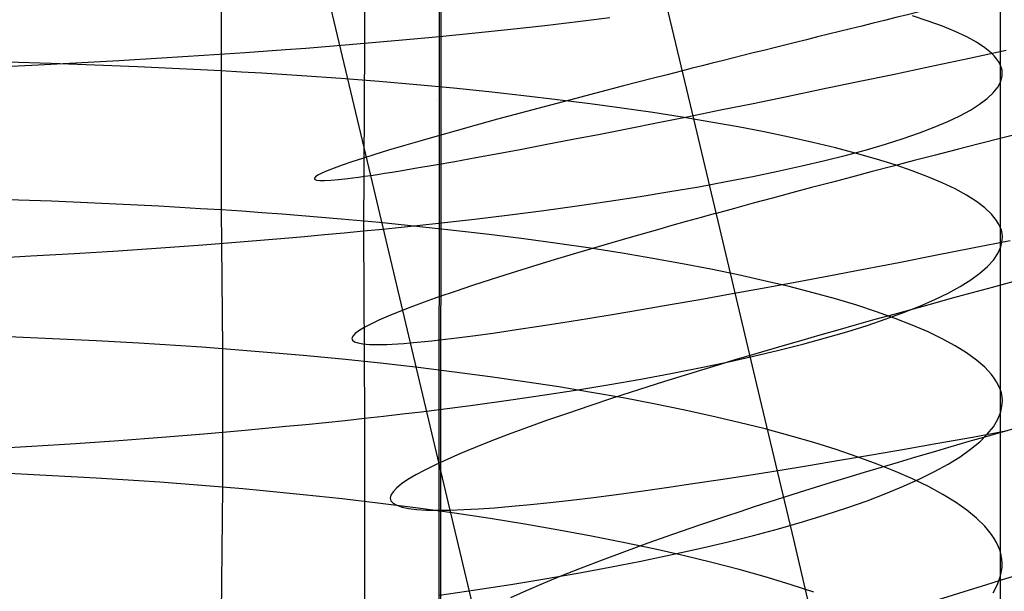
# Model space of a CAD drawing. Extents: x -383 to 1849, y -1185 to -529.
# Tile 114 of 256: x -362 to -351, y -1029 to -1023. Entities that reach past the tile are written whole.
import ezdxf

# ---------------------------------------------------------------- set-up
doc = ezdxf.new("R2010")
doc.units = 0
doc.layers.add('PREDEFINITO', color=7, linetype='CONTINUOUS')

msp = doc.modelspace()

# ---------------------------------------------------------------- linework, layer by layer
at = {"layer": 'PREDEFINITO'}
for p, q in [((-356.95, -878.052, 395), (-357.087, -1065.254, 395)), ((-357.08, -1079.133, 420), (-357.053, -884.99, 420)), ((-357.08, -1079.133, 370), (-357.053, -884.99, 370)), ((-357.865, -1021.079, 676.434), (-357.866, -1023.069, 676.307)), ((-351.136, -1021.566, 663), (-351.137, -1023.293, 662.866)), ((-359.38, -1021.882, 650.4), (-359.382, -1023.361, 650.262)), ((-354.397, -1023.797, 497.619), (-354.757, -1022.282, 497.534)), ((-357.798, -1024.469, 482.86), (-358.219, -1022.692, 482.773)), ((-355.606, -1022.839, 674.471), (-355.267, -1022.797, 674.121)), ((-351.899, -1022.834, 659.073), (-352.066, -1022.78, 658.615)), ((-356.689, -1022.96, 675.448), (-356.317, -1022.921, 675.135)), ((-356.317, -1022.921, 675.135), (-355.956, -1022.881, 674.809)), ((-355.956, -1022.881, 674.809), (-355.606, -1022.839, 674.471)), ((-351.748, -1022.889, 659.536), (-351.899, -1022.834, 659.073)), ((-351.612, -1022.945, 660.003), (-351.748, -1022.889, 659.536)), ((-357.663, -1023.052, 676.172), (-357.463, -1023.034, 676.035)), ((-357.463, -1023.034, 676.035), (-357.266, -1023.016, 675.893)), ((-357.266, -1023.016, 675.893), (-357.071, -1022.997, 675.748)), ((-357.071, -1022.997, 675.748), (-356.689, -1022.96, 675.448)), ((-351.491, -1023.002, 660.473), (-351.612, -1022.945, 660.003)), ((-351.387, -1023.059, 660.947), (-351.491, -1023.002, 660.473)), ((-359.128, -1023.167, 677.036), (-358.699, -1023.136, 676.808)), ((-358.699, -1023.136, 676.808), (-358.487, -1023.12, 676.688)), ((-358.487, -1023.12, 676.688), (-358.278, -1023.103, 676.565)), ((-358.278, -1023.103, 676.565), (-358.07, -1023.086, 676.438)), ((-358.07, -1023.086, 676.438), (-357.866, -1023.069, 676.307)), ((-357.866, -1023.069, 676.307), (-357.876, -1025.058, 676.148)), ((-357.866, -1023.069, 676.307), (-357.663, -1023.052, 676.172)), ((-351.299, -1023.117, 661.424), (-351.387, -1023.059, 660.947)), ((-351.228, -1023.175, 661.903), (-351.299, -1023.117, 661.424)), ((-360.463, -1023.252, 677.634), (-360.011, -1023.225, 677.449)), ((-360.011, -1023.225, 677.449), (-359.566, -1023.197, 677.25)), ((-359.566, -1023.197, 677.25), (-359.128, -1023.167, 677.036)), ((-351.881, -1023.316, 474.762), (-351.48, -1023.231, 474.491)), ((-351.48, -1023.231, 474.491), (-351.072, -1023.144, 474.234)), ((-351.199, -1023.204, 662.143), (-351.228, -1023.175, 661.903)), ((-351.174, -1023.234, 662.384), (-351.199, -1023.204, 662.143)), ((-351.153, -1023.263, 662.625), (-351.174, -1023.234, 662.384)), ((-361.855, -1023.324, 678.098), (-361.386, -1023.301, 677.958)), ((-361.179, -1023.284, 649.515), (-361.644, -1023.271, 649.366)), ((-361.386, -1023.301, 677.958), (-360.921, -1023.277, 677.803)), ((-360.72, -1023.3, 649.678), (-361.179, -1023.284, 649.515)), ((-360.921, -1023.277, 677.803), (-360.463, -1023.252, 677.634)), ((-360.267, -1023.318, 649.857), (-360.72, -1023.3, 649.678)), ((-360.043, -1023.328, 649.953), (-360.267, -1023.318, 649.857)), ((-359.821, -1023.339, 650.052), (-360.043, -1023.328, 649.953)), ((-359.601, -1023.35, 650.155), (-359.821, -1023.339, 650.052)), ((-359.382, -1023.361, 650.262), (-359.601, -1023.35, 650.155)), ((-352.273, -1023.399, 475.045), (-351.881, -1023.316, 474.762)), ((-351.137, -1023.293, 662.866), (-351.153, -1023.263, 662.625)), ((-351.137, -1023.293, 662.866), (-351.136, -1025.017, 662.699)), ((-351.125, -1023.323, 663.108), (-351.137, -1023.293, 662.866)), ((-351.117, -1023.353, 663.349), (-351.125, -1023.323, 663.108)), ((-359.382, -1023.361, 650.262), (-359.381, -1024.836, 650.097)), ((-359.165, -1023.374, 650.373), (-359.382, -1023.361, 650.262)), ((-358.951, -1023.387, 650.488), (-359.165, -1023.374, 650.373)), ((-358.738, -1023.4, 650.606), (-358.951, -1023.387, 650.488)), ((-358.528, -1023.414, 650.728), (-358.738, -1023.4, 650.606)), ((-358.114, -1023.444, 650.984), (-358.528, -1023.414, 650.728)), ((-357.708, -1023.476, 651.253), (-358.114, -1023.444, 650.984)), ((-354.818, -1023.443, 497.103), (-354.972, -1023.483, 496.918)), ((-354.661, -1023.403, 497.284), (-354.818, -1023.443, 497.103)), ((-354.5, -1023.362, 497.463), (-354.661, -1023.403, 497.284)), ((-352.656, -1023.479, 475.341), (-352.273, -1023.399, 475.045)), ((-351.13, -1023.473, 664.317), (-351.115, -1023.413, 663.833)), ((-351.114, -1023.383, 663.591), (-351.117, -1023.353, 663.349)), ((-351.115, -1023.413, 663.833), (-351.114, -1023.383, 663.591)), ((-357.311, -1023.51, 651.536), (-357.708, -1023.476, 651.253)), ((-356.924, -1023.546, 651.833), (-357.311, -1023.51, 651.536)), ((-356.547, -1023.585, 652.142), (-356.924, -1023.546, 651.833)), ((-355.123, -1023.522, 496.731), (-355.415, -1023.598, 496.348)), ((-354.972, -1023.483, 496.918), (-355.123, -1023.522, 496.731)), ((-353.396, -1023.633, 475.97), (-353.031, -1023.557, 475.65)), ((-353.031, -1023.557, 475.65), (-352.656, -1023.479, 475.341)), ((-351.21, -1023.595, 665.282), (-351.161, -1023.534, 664.8)), ((-351.161, -1023.534, 664.8), (-351.13, -1023.473, 664.317)), ((-357.102, -1023.664, 420), (-357.102, -1023.664, 370)), ((-356.179, -1023.625, 652.464), (-356.547, -1023.585, 652.142)), ((-355.822, -1023.667, 652.797), (-356.179, -1023.625, 652.464)), ((-355.415, -1023.598, 496.348), (-355.695, -1023.671, 495.954)), ((-353.752, -1023.706, 476.302), (-353.396, -1023.633, 475.97)), ((-351.355, -1023.716, 666.241), (-351.274, -1023.656, 665.762)), ((-351.274, -1023.656, 665.762), (-351.21, -1023.595, 665.282)), ((-355.961, -1023.742, 495.551), (-356.215, -1023.809, 495.138)), ((-355.695, -1023.671, 495.954), (-355.961, -1023.742, 495.551)), ((-355.475, -1023.711, 653.142), (-355.822, -1023.667, 652.797)), ((-355.139, -1023.756, 653.498), (-355.475, -1023.711, 653.142)), ((-354.814, -1023.804, 653.865), (-355.139, -1023.756, 653.498)), ((-354.097, -1023.776, 476.645), (-353.752, -1023.706, 476.302)), ((-351.452, -1023.777, 666.717), (-351.355, -1023.716, 666.241)), ((-356.215, -1023.809, 495.138), (-356.455, -1023.874, 494.717)), ((-354.501, -1023.853, 654.241), (-354.814, -1023.804, 653.865)), ((-354.756, -1023.909, 477.362), (-354.432, -1023.844, 476.998)), ((-354.2, -1023.904, 654.627), (-354.501, -1023.853, 654.241)), ((-354.432, -1023.844, 476.998), (-354.097, -1023.776, 476.645)), ((-354.038, -1025.31, 497.734), (-354.397, -1023.797, 497.619)), ((-351.691, -1023.899, 667.661), (-351.564, -1023.838, 667.191)), ((-351.564, -1023.838, 667.191), (-351.452, -1023.777, 666.717)), ((-356.682, -1023.937, 494.287), (-356.895, -1023.996, 493.849)), ((-356.455, -1023.874, 494.717), (-356.682, -1023.937, 494.287)), ((-355.37, -1024.031, 478.119), (-355.069, -1023.971, 477.736)), ((-355.069, -1023.971, 477.736), (-354.756, -1023.909, 477.362)), ((-353.91, -1023.956, 655.022), (-354.2, -1023.904, 654.627)), ((-353.633, -1024.009, 655.426), (-353.91, -1023.956, 655.022)), ((-351.991, -1024.019, 668.588), (-351.834, -1023.959, 668.127)), ((-351.834, -1023.959, 668.127), (-351.691, -1023.899, 667.661)), ((-357.094, -1024.052, 493.404), (-357.28, -1024.106, 492.952)), ((-356.895, -1023.996, 493.849), (-357.094, -1024.052, 493.404)), ((-355.659, -1024.087, 478.511), (-355.37, -1024.031, 478.119)), ((-353.369, -1024.064, 655.839), (-353.633, -1024.009, 655.426)), ((-353.118, -1024.121, 656.259), (-353.369, -1024.064, 655.839)), ((-352.35, -1024.138, 669.496), (-352.163, -1024.079, 669.045)), ((-352.163, -1024.079, 669.045), (-351.991, -1024.019, 668.588)), ((-357.452, -1024.156, 492.494), (-357.61, -1024.203, 492.03)), ((-357.28, -1024.106, 492.952), (-357.452, -1024.156, 492.494)), ((-356.199, -1024.19, 479.323), (-355.935, -1024.14, 478.913)), ((-355.935, -1024.14, 478.913), (-355.659, -1024.087, 478.511)), ((-352.88, -1024.178, 656.686), (-353.118, -1024.121, 656.259)), ((-352.656, -1024.237, 657.12), (-352.88, -1024.178, 656.686)), ((-352.55, -1024.197, 669.942), (-352.35, -1024.138, 669.496)), ((-357.884, -1024.289, 491.088), (-357.999, -1024.327, 490.611)), ((-357.754, -1024.248, 491.561), (-357.884, -1024.289, 491.088)), ((-357.61, -1024.203, 492.03), (-357.754, -1024.248, 491.561)), ((-356.908, -1024.321, 480.599), (-356.686, -1024.281, 480.166)), ((-356.686, -1024.281, 480.166), (-356.449, -1024.237, 479.74)), ((-356.449, -1024.237, 479.74), (-356.199, -1024.19, 479.323)), ((-352.992, -1024.312, 670.813), (-352.764, -1024.255, 670.381)), ((-352.764, -1024.255, 670.381), (-352.55, -1024.197, 669.942)), ((-352.445, -1024.297, 657.561), (-352.656, -1024.237, 657.12)), ((-358.186, -1024.393, 489.646), (-358.258, -1024.421, 489.159)), ((-358.1, -1024.361, 490.13), (-358.186, -1024.393, 489.646)), ((-357.999, -1024.327, 490.611), (-358.1, -1024.361, 490.13)), ((-357.488, -1024.421, 481.938), (-357.31, -1024.391, 481.485)), ((-357.31, -1024.391, 481.485), (-357.117, -1024.358, 481.039)), ((-357.117, -1024.358, 481.039), (-356.908, -1024.321, 480.599)), ((-353.488, -1024.425, 671.655), (-353.234, -1024.369, 671.238)), ((-353.234, -1024.369, 671.238), (-352.992, -1024.312, 670.813)), ((-352.249, -1024.358, 658.007), (-352.445, -1024.297, 657.561)), ((-352.068, -1024.421, 658.459), (-352.249, -1024.358, 658.007)), ((-358.384, -1024.485, 487.691), (-358.395, -1024.5, 487.201)), ((-358.357, -1024.467, 488.182), (-358.384, -1024.485, 487.691)), ((-358.315, -1024.446, 488.671), (-358.357, -1024.467, 488.182)), ((-358.258, -1024.421, 489.159), (-358.315, -1024.446, 488.671)), ((-358.042, -1024.502, 483.803), (-357.987, -1024.495, 483.566)), ((-357.987, -1024.495, 483.566), (-357.928, -1024.488, 483.33)), ((-357.928, -1024.488, 483.33), (-357.865, -1024.479, 483.094)), ((-357.865, -1024.479, 483.094), (-357.798, -1024.469, 482.86)), ((-357.798, -1024.469, 482.86), (-357.726, -1024.459, 482.628)), ((-356.956, -1028.016, 483.139), (-357.798, -1024.469, 482.86)), ((-357.726, -1024.459, 482.628), (-357.651, -1024.447, 482.396)), ((-357.651, -1024.447, 482.396), (-357.572, -1024.435, 482.167)), ((-357.572, -1024.435, 482.167), (-357.488, -1024.421, 481.938)), ((-354.035, -1024.535, 672.464), (-353.755, -1024.481, 672.064)), ((-353.755, -1024.481, 672.064), (-353.488, -1024.425, 671.655)), ((-351.901, -1024.484, 658.916), (-352.068, -1024.421, 658.459)), ((-351.749, -1024.548, 659.378), (-351.901, -1024.484, 658.916)), ((-358.395, -1024.5, 487.201), (-358.392, -1024.511, 486.71)), ((-358.392, -1024.511, 486.71), (-358.373, -1024.519, 486.221)), ((-358.373, -1024.519, 486.221), (-358.338, -1024.523, 485.732)), ((-358.338, -1024.523, 485.732), (-358.288, -1024.523, 485.246)), ((-358.288, -1024.523, 485.246), (-358.222, -1024.52, 484.762)), ((-358.222, -1024.52, 484.762), (-358.14, -1024.513, 484.281)), ((-358.14, -1024.513, 484.281), (-358.042, -1024.502, 483.803)), ((-354.632, -1024.641, 673.236), (-354.327, -1024.589, 672.855)), ((-354.327, -1024.589, 672.855), (-354.035, -1024.535, 672.464)), ((-351.613, -1024.613, 659.843), (-351.749, -1024.548, 659.378)), ((-355.276, -1024.743, 673.968), (-354.948, -1024.693, 673.607)), ((-354.948, -1024.693, 673.607), (-354.632, -1024.641, 673.236)), ((-351.492, -1024.678, 660.313), (-351.613, -1024.613, 659.843)), ((-351.388, -1024.745, 660.785), (-351.492, -1024.678, 660.313)), ((-361.178, -1024.744, 649.351), (-361.642, -1024.727, 649.204)), ((-360.719, -1024.763, 649.515), (-361.178, -1024.744, 649.351)), ((-360.266, -1024.785, 649.693), (-360.719, -1024.763, 649.515)), ((-360.042, -1024.796, 649.788), (-360.266, -1024.785, 649.693)), ((-359.819, -1024.809, 649.887), (-360.042, -1024.796, 649.788)), ((-359.599, -1024.822, 649.99), (-359.819, -1024.809, 649.887)), ((-355.966, -1024.84, 674.654), (-355.615, -1024.792, 674.317)), ((-355.615, -1024.792, 674.317), (-355.276, -1024.743, 673.968)), ((-351.3, -1024.812, 661.261), (-351.388, -1024.745, 660.785)), ((-359.381, -1024.836, 650.097), (-359.599, -1024.822, 649.99)), ((-359.381, -1024.836, 650.097), (-359.368, -1026.307, 649.907)), ((-359.164, -1024.85, 650.207), (-359.381, -1024.836, 650.097)), ((-358.95, -1024.866, 650.322), (-359.164, -1024.85, 650.207)), ((-358.737, -1024.881, 650.44), (-358.95, -1024.866, 650.322)), ((-358.527, -1024.898, 650.562), (-358.737, -1024.881, 650.44)), ((-358.112, -1024.933, 650.816), (-358.527, -1024.898, 650.562)), ((-356.699, -1024.932, 675.291), (-356.327, -1024.887, 674.979)), ((-356.327, -1024.887, 674.979), (-355.966, -1024.84, 674.654)), ((-354.302, -1024.916, 497.398), (-354.459, -1024.959, 497.217)), ((-354.142, -1024.871, 497.576), (-354.302, -1024.916, 497.398)), ((-351.228, -1024.88, 661.738), (-351.3, -1024.812, 661.261)), ((-351.199, -1024.914, 661.978), (-351.228, -1024.88, 661.738)), ((-351.174, -1024.948, 662.218), (-351.199, -1024.914, 661.978)), ((-357.707, -1024.97, 651.085), (-358.112, -1024.933, 650.816)), ((-357.31, -1025.01, 651.367), (-357.707, -1024.97, 651.085)), ((-357.674, -1025.038, 676.014), (-357.474, -1025.018, 675.876)), ((-357.474, -1025.018, 675.876), (-357.276, -1024.997, 675.735)), ((-356.923, -1025.052, 651.663), (-357.31, -1025.01, 651.367)), ((-357.276, -1024.997, 675.735), (-357.081, -1024.976, 675.591)), ((-357.081, -1024.976, 675.591), (-356.699, -1024.932, 675.291)), ((-354.612, -1025.002, 497.032), (-354.762, -1025.045, 496.845)), ((-354.459, -1024.959, 497.217), (-354.612, -1025.002, 497.032)), ((-351.153, -1024.982, 662.458), (-351.174, -1024.948, 662.218)), ((-351.136, -1025.017, 662.699), (-351.153, -1024.982, 662.458)), ((-351.136, -1025.017, 662.699), (-351.137, -1026.736, 662.496)), ((-351.124, -1025.051, 662.939), (-351.136, -1025.017, 662.699)), ((-358.709, -1025.135, 676.648), (-358.498, -1025.116, 676.528)), ((-358.498, -1025.116, 676.528), (-358.288, -1025.097, 676.405)), ((-358.288, -1025.097, 676.405), (-358.081, -1025.078, 676.278)), ((-358.081, -1025.078, 676.278), (-357.876, -1025.058, 676.148)), ((-357.876, -1025.058, 676.148), (-357.674, -1025.038, 676.014)), ((-357.876, -1025.058, 676.148), (-357.865, -1027.042, 675.936)), ((-356.545, -1025.096, 651.971), (-356.923, -1025.052, 651.663)), ((-356.178, -1025.142, 652.292), (-356.545, -1025.096, 651.971)), ((-354.762, -1025.045, 496.845), (-355.053, -1025.128, 496.463)), ((-351.116, -1025.086, 663.18), (-351.124, -1025.051, 662.939)), ((-351.113, -1025.121, 663.421), (-351.116, -1025.086, 663.18)), ((-351.114, -1025.156, 663.663), (-351.113, -1025.121, 663.421)), ((-360.021, -1025.236, 677.287), (-359.576, -1025.204, 677.088)), ((-359.576, -1025.204, 677.088), (-359.139, -1025.17, 676.875)), ((-359.139, -1025.17, 676.875), (-358.709, -1025.135, 676.648)), ((-355.82, -1025.191, 652.625), (-356.178, -1025.142, 652.292)), ((-355.474, -1025.242, 652.969), (-355.82, -1025.191, 652.625)), ((-355.331, -1025.208, 496.07), (-355.596, -1025.286, 495.667)), ((-355.053, -1025.128, 496.463), (-355.331, -1025.208, 496.07)), ((-351.43, -1025.238, 474.901), (-351.029, -1025.159, 474.63)), ((-351.16, -1025.296, 664.626), (-351.128, -1025.225, 664.145)), ((-351.128, -1025.225, 664.145), (-351.114, -1025.156, 663.663)), ((-361.865, -1025.348, 677.932), (-361.396, -1025.323, 677.793)), ((-361.396, -1025.323, 677.793), (-360.932, -1025.296, 677.639)), ((-360.932, -1025.296, 677.639), (-360.473, -1025.267, 677.47)), ((-360.473, -1025.267, 677.47), (-360.021, -1025.236, 677.287)), ((-355.596, -1025.286, 495.667), (-355.848, -1025.362, 495.255)), ((-355.138, -1025.294, 653.323), (-355.474, -1025.242, 652.969)), ((-354.813, -1025.349, 653.689), (-355.138, -1025.294, 653.323)), ((-353.68, -1026.82, 497.877), (-354.038, -1025.31, 497.734)), ((-352.208, -1025.391, 475.482), (-351.823, -1025.316, 475.185)), ((-351.823, -1025.316, 475.185), (-351.43, -1025.238, 474.901)), ((-351.208, -1025.366, 665.107), (-351.16, -1025.296, 664.626)), ((-356.087, -1025.434, 494.834), (-356.312, -1025.504, 494.405)), ((-355.848, -1025.362, 495.255), (-356.087, -1025.434, 494.834)), ((-354.5, -1025.405, 654.064), (-354.813, -1025.349, 653.689)), ((-354.199, -1025.464, 654.449), (-354.5, -1025.405, 654.064)), ((-352.583, -1025.463, 475.79), (-352.208, -1025.391, 475.482)), ((-351.352, -1025.506, 666.063), (-351.272, -1025.436, 665.586)), ((-351.272, -1025.436, 665.586), (-351.208, -1025.366, 665.107)), ((-356.312, -1025.504, 494.405), (-356.523, -1025.572, 493.968)), ((-353.909, -1025.524, 654.843), (-354.199, -1025.464, 654.449)), ((-353.633, -1025.585, 655.246), (-353.909, -1025.524, 654.843)), ((-353.306, -1025.599, 476.442), (-352.95, -1025.532, 476.11)), ((-352.95, -1025.532, 476.11), (-352.583, -1025.463, 475.79)), ((-351.448, -1025.576, 666.538), (-351.352, -1025.506, 666.063)), ((-356.721, -1025.636, 493.524), (-356.905, -1025.698, 493.073)), ((-356.523, -1025.572, 493.968), (-356.721, -1025.636, 493.524)), ((-353.653, -1025.664, 476.785), (-353.306, -1025.599, 476.442)), ((-353.368, -1025.648, 655.657), (-353.633, -1025.585, 655.246)), ((-351.56, -1025.646, 667.01), (-351.448, -1025.576, 666.538)), ((-356.905, -1025.698, 493.073), (-357.076, -1025.756, 492.615)), ((-354.315, -1025.783, 477.502), (-353.989, -1025.725, 477.138)), ((-353.989, -1025.725, 477.138), (-353.653, -1025.664, 476.785)), ((-353.117, -1025.713, 656.076), (-353.368, -1025.648, 655.657)), ((-352.879, -1025.779, 656.502), (-353.117, -1025.713, 656.076)), ((-351.829, -1025.786, 667.942), (-351.687, -1025.716, 667.478)), ((-351.687, -1025.716, 667.478), (-351.56, -1025.646, 667.01)), ((-357.232, -1025.812, 492.152), (-357.374, -1025.865, 491.684)), ((-357.076, -1025.756, 492.615), (-357.232, -1025.812, 492.152)), ((-354.931, -1025.891, 478.259), (-354.629, -1025.839, 477.876)), ((-354.629, -1025.839, 477.876), (-354.315, -1025.783, 477.502)), ((-352.655, -1025.846, 656.935), (-352.879, -1025.779, 656.502)), ((-352.445, -1025.915, 657.374), (-352.655, -1025.846, 656.935)), ((-351.986, -1025.855, 668.402), (-351.829, -1025.786, 667.942)), ((-357.502, -1025.914, 491.212), (-357.615, -1025.961, 490.735)), ((-357.374, -1025.865, 491.684), (-357.502, -1025.914, 491.212)), ((-355.5, -1025.986, 479.052), (-355.222, -1025.94, 478.651)), ((-355.222, -1025.94, 478.651), (-354.931, -1025.891, 478.259)), ((-352.249, -1025.985, 657.819), (-352.445, -1025.915, 657.374)), ((-352.344, -1025.991, 669.307), (-352.158, -1025.923, 668.858)), ((-352.158, -1025.923, 668.858), (-351.986, -1025.855, 668.402)), ((-357.799, -1026.045, 489.772), (-357.868, -1026.082, 489.286)), ((-357.714, -1026.005, 490.255), (-357.799, -1026.045, 489.772)), ((-357.615, -1025.961, 490.735), (-357.714, -1026.005, 490.255)), ((-356.018, -1026.068, 479.879), (-355.765, -1026.029, 479.461)), ((-355.765, -1026.029, 479.461), (-355.5, -1025.986, 479.052)), ((-352.758, -1026.126, 670.189), (-352.544, -1026.059, 669.751)), ((-352.544, -1026.059, 669.751), (-352.344, -1025.991, 669.307)), ((-352.067, -1026.056, 658.27), (-352.249, -1025.985, 657.819)), ((-351.9, -1026.128, 658.725), (-352.067, -1026.056, 658.27)), ((-357.963, -1026.146, 488.31), (-357.988, -1026.173, 487.82)), ((-357.923, -1026.115, 488.799), (-357.963, -1026.146, 488.31)), ((-357.868, -1026.082, 489.286), (-357.923, -1026.115, 488.799)), ((-356.886, -1026.191, 481.621), (-356.691, -1026.166, 481.175)), ((-356.691, -1026.166, 481.175), (-356.481, -1026.137, 480.736)), ((-356.481, -1026.137, 480.736), (-356.256, -1026.104, 480.304)), ((-356.256, -1026.104, 480.304), (-356.018, -1026.068, 479.879)), ((-352.985, -1026.192, 670.62), (-352.758, -1026.126, 670.189)), ((-351.749, -1026.201, 659.185), (-351.9, -1026.128, 658.725)), ((-361.166, -1026.201, 649.165), (-361.631, -1026.181, 649.017)), ((-360.706, -1026.223, 649.327), (-361.166, -1026.201, 649.165)), ((-360.253, -1026.248, 649.505), (-360.706, -1026.223, 649.327)), ((-360.029, -1026.262, 649.6), (-360.253, -1026.248, 649.505)), ((-359.807, -1026.276, 649.698), (-360.029, -1026.262, 649.6)), ((-357.988, -1026.173, 487.82), (-357.997, -1026.196, 487.33)), ((-357.997, -1026.196, 487.33), (-357.992, -1026.216, 486.84)), ((-357.992, -1026.216, 486.84), (-357.97, -1026.233, 486.351)), ((-357.97, -1026.233, 486.351), (-357.934, -1026.245, 485.863)), ((-357.934, -1026.245, 485.863), (-357.881, -1026.255, 485.377)), ((-357.881, -1026.255, 485.377), (-357.813, -1026.26, 484.894)), ((-357.813, -1026.26, 484.894), (-357.729, -1026.262, 484.413)), ((-357.729, -1026.262, 484.413), (-357.629, -1026.26, 483.936)), ((-357.629, -1026.26, 483.936), (-357.573, -1026.257, 483.699)), ((-357.573, -1026.257, 483.699), (-357.512, -1026.254, 483.463)), ((-357.512, -1026.254, 483.463), (-357.448, -1026.249, 483.228)), ((-357.448, -1026.249, 483.228), (-357.38, -1026.244, 482.994)), ((-357.38, -1026.244, 482.994), (-357.307, -1026.237, 482.762)), ((-357.307, -1026.237, 482.762), (-357.231, -1026.23, 482.531)), ((-357.231, -1026.23, 482.531), (-357.151, -1026.222, 482.301)), ((-357.151, -1026.222, 482.301), (-357.066, -1026.212, 482.073)), ((-357.066, -1026.212, 482.073), (-356.886, -1026.191, 481.621)), ((-353.48, -1026.321, 671.459), (-353.226, -1026.257, 671.043)), ((-353.226, -1026.257, 671.043), (-352.985, -1026.192, 670.62)), ((-351.613, -1026.275, 659.65), (-351.749, -1026.201, 659.185)), ((-359.587, -1026.291, 649.801), (-359.807, -1026.276, 649.698)), ((-359.368, -1026.307, 649.907), (-359.587, -1026.291, 649.801)), ((-359.368, -1026.307, 649.907), (-359.368, -1027.773, 649.683)), ((-359.152, -1026.324, 650.017), (-359.368, -1026.307, 649.907)), ((-358.937, -1026.341, 650.131), (-359.152, -1026.324, 650.017)), ((-358.725, -1026.359, 650.249), (-358.937, -1026.341, 650.131)), ((-358.514, -1026.378, 650.37), (-358.725, -1026.359, 650.249)), ((-353.747, -1026.385, 671.866), (-353.48, -1026.321, 671.459)), ((-351.492, -1026.35, 660.118), (-351.613, -1026.275, 659.65)), ((-351.388, -1026.426, 660.589), (-351.492, -1026.35, 660.118)), ((-358.1, -1026.418, 650.623), (-358.514, -1026.378, 650.37)), ((-357.694, -1026.46, 650.89), (-358.1, -1026.418, 650.623)), ((-357.298, -1026.506, 651.171), (-357.694, -1026.46, 650.89)), ((-354.319, -1026.508, 672.655), (-354.027, -1026.447, 672.265)), ((-354.099, -1026.472, 497.358), (-354.252, -1026.519, 497.174)), ((-353.943, -1026.425, 497.54), (-354.099, -1026.472, 497.358)), ((-354.027, -1026.447, 672.265), (-353.747, -1026.385, 671.866)), ((-353.784, -1026.378, 497.718), (-353.943, -1026.425, 497.54)), ((-351.3, -1026.503, 661.063), (-351.388, -1026.426, 660.589)), ((-356.911, -1026.553, 651.465), (-357.298, -1026.506, 651.171)), ((-356.534, -1026.604, 651.772), (-356.911, -1026.553, 651.465)), ((-354.939, -1026.627, 673.404), (-354.623, -1026.568, 673.034)), ((-354.401, -1026.564, 496.987), (-354.69, -1026.654, 496.605)), ((-354.623, -1026.568, 673.034), (-354.319, -1026.508, 672.655)), ((-354.252, -1026.519, 497.174), (-354.401, -1026.564, 496.987)), ((-351.228, -1026.58, 661.539), (-351.3, -1026.503, 661.063)), ((-351.199, -1026.618, 661.778), (-351.228, -1026.58, 661.539)), ((-356.166, -1026.656, 652.091), (-356.534, -1026.604, 651.772)), ((-355.809, -1026.711, 652.422), (-356.166, -1026.656, 652.091)), ((-355.605, -1026.74, 674.111), (-355.266, -1026.684, 673.763)), ((-355.266, -1026.684, 673.763), (-354.939, -1026.627, 673.404)), ((-354.69, -1026.654, 496.605), (-354.966, -1026.742, 496.212)), ((-351.174, -1026.657, 662.017), (-351.199, -1026.618, 661.778)), ((-351.153, -1026.696, 662.256), (-351.174, -1026.657, 662.017)), ((-355.956, -1026.795, 674.447), (-355.605, -1026.74, 674.111)), ((-355.463, -1026.769, 652.764), (-355.809, -1026.711, 652.422)), ((-355.127, -1026.828, 653.117), (-355.463, -1026.769, 652.764)), ((-354.966, -1026.742, 496.212), (-355.229, -1026.827, 495.809)), ((-351.137, -1026.736, 662.496), (-351.153, -1026.696, 662.256)), ((-351.137, -1026.736, 662.496), (-351.137, -1030.158, 661.979)), ((-351.124, -1026.775, 662.736), (-351.137, -1026.736, 662.496)), ((-351.117, -1026.814, 662.976), (-351.124, -1026.775, 662.736)), ((-356.688, -1026.899, 675.082), (-356.317, -1026.848, 674.771)), ((-356.317, -1026.848, 674.771), (-355.956, -1026.795, 674.447)), ((-355.229, -1026.827, 495.809), (-355.479, -1026.91, 495.397)), ((-354.803, -1026.89, 653.48), (-355.127, -1026.828, 653.117)), ((-354.49, -1026.954, 653.854), (-354.803, -1026.89, 653.48)), ((-353.322, -1028.328, 498.05), (-353.68, -1026.82, 497.877)), ((-351.129, -1026.973, 663.938), (-351.114, -1026.893, 663.457)), ((-351.113, -1026.854, 663.217), (-351.117, -1026.814, 662.976)), ((-351.114, -1026.893, 663.457), (-351.113, -1026.854, 663.217)), ((-357.663, -1027.02, 675.803), (-357.463, -1026.996, 675.666)), ((-357.463, -1026.996, 675.666), (-357.266, -1026.973, 675.525)), ((-357.266, -1026.973, 675.525), (-357.071, -1026.949, 675.381)), ((-357.071, -1026.949, 675.381), (-356.688, -1026.899, 675.082)), ((-355.716, -1026.991, 494.976), (-355.939, -1027.068, 494.546)), ((-355.479, -1026.91, 495.397), (-355.716, -1026.991, 494.976)), ((-354.189, -1027.019, 654.237), (-354.49, -1026.954, 653.854)), ((-351.16, -1027.052, 664.418), (-351.129, -1026.973, 663.938)), ((-358.487, -1027.108, 676.315), (-358.277, -1027.086, 676.193)), ((-358.277, -1027.086, 676.193), (-358.07, -1027.065, 676.066)), ((-358.07, -1027.065, 676.066), (-357.865, -1027.042, 675.936)), ((-357.865, -1027.042, 675.936), (-357.663, -1027.02, 675.803)), ((-357.865, -1027.042, 675.936), (-357.865, -1029.022, 675.693)), ((-355.939, -1027.068, 494.546), (-356.148, -1027.144, 494.109)), ((-353.901, -1027.087, 654.629), (-354.189, -1027.019, 654.237)), ((-353.624, -1027.156, 655.029), (-353.901, -1027.087, 654.629)), ((-351.208, -1027.132, 664.897), (-351.16, -1027.052, 664.418)), ((-360.011, -1027.243, 677.072), (-359.566, -1027.207, 676.874)), ((-359.566, -1027.207, 676.874), (-359.128, -1027.168, 676.661)), ((-359.128, -1027.168, 676.661), (-358.698, -1027.128, 676.434)), ((-358.698, -1027.128, 676.434), (-358.487, -1027.108, 676.315)), ((-356.148, -1027.144, 494.109), (-356.344, -1027.216, 493.665)), ((-353.36, -1027.228, 655.438), (-353.624, -1027.156, 655.029)), ((-351.431, -1027.242, 475.388), (-351.06, -1027.174, 475.118)), ((-351.273, -1027.212, 665.374), (-351.208, -1027.132, 664.897)), ((-361.386, -1027.339, 677.577), (-360.922, -1027.309, 677.423)), ((-360.922, -1027.309, 677.423), (-360.463, -1027.277, 677.255)), ((-360.463, -1027.277, 677.255), (-360.011, -1027.243, 677.072)), ((-356.526, -1027.286, 493.214), (-356.694, -1027.353, 492.757)), ((-356.344, -1027.216, 493.665), (-356.526, -1027.286, 493.214)), ((-353.11, -1027.3, 655.855), (-353.36, -1027.228, 655.438)), ((-352.872, -1027.375, 656.279), (-353.11, -1027.3, 655.855)), ((-352.15, -1027.37, 475.96), (-351.795, -1027.307, 475.669)), ((-351.795, -1027.307, 475.669), (-351.431, -1027.242, 475.388)), ((-351.449, -1027.371, 666.323), (-351.353, -1027.291, 665.85)), ((-351.353, -1027.291, 665.85), (-351.273, -1027.212, 665.374)), ((-361.856, -1027.367, 677.716), (-361.386, -1027.339, 677.577)), ((-356.694, -1027.353, 492.757), (-356.848, -1027.417, 492.294)), ((-352.649, -1027.45, 656.71), (-352.872, -1027.375, 656.279)), ((-352.497, -1027.43, 476.262), (-352.15, -1027.37, 475.96)), ((-351.561, -1027.45, 666.793), (-351.449, -1027.371, 666.323)), ((-356.988, -1027.479, 491.826), (-357.114, -1027.537, 491.353)), ((-356.848, -1027.417, 492.294), (-356.988, -1027.479, 491.826)), ((-353.166, -1027.543, 476.897), (-352.836, -1027.488, 476.575)), ((-352.836, -1027.488, 476.575), (-352.497, -1027.43, 476.262)), ((-352.439, -1027.528, 657.147), (-352.649, -1027.45, 656.71)), ((-351.688, -1027.529, 667.26), (-351.561, -1027.45, 666.793)), ((-357.225, -1027.592, 490.876), (-357.322, -1027.644, 490.396)), ((-357.114, -1027.537, 491.353), (-357.225, -1027.592, 490.876)), ((-353.797, -1027.645, 477.57), (-353.486, -1027.595, 477.229)), ((-353.486, -1027.595, 477.229), (-353.166, -1027.543, 476.897)), ((-352.243, -1027.606, 657.59), (-352.439, -1027.528, 657.147)), ((-352.063, -1027.686, 658.038), (-352.243, -1027.606, 657.59)), ((-351.987, -1027.686, 668.182), (-351.83, -1027.608, 667.723)), ((-351.83, -1027.608, 667.723), (-351.688, -1027.529, 667.26)), ((-361.166, -1027.652, 648.943), (-361.631, -1027.629, 648.796)), ((-360.706, -1027.677, 649.105), (-361.166, -1027.652, 648.943)), ((-360.253, -1027.706, 649.282), (-360.706, -1027.677, 649.105)), ((-360.029, -1027.721, 649.377), (-360.253, -1027.706, 649.282)), ((-359.807, -1027.738, 649.475), (-360.029, -1027.721, 649.377)), ((-357.404, -1027.693, 489.913), (-357.471, -1027.739, 489.427)), ((-357.322, -1027.644, 490.396), (-357.404, -1027.693, 489.913)), ((-354.388, -1027.735, 478.278), (-354.098, -1027.691, 477.92)), ((-354.098, -1027.691, 477.92), (-353.797, -1027.645, 477.57)), ((-352.159, -1027.764, 668.635), (-351.987, -1027.686, 668.182)), ((-351.896, -1027.767, 658.492), (-352.063, -1027.686, 658.038)), ((-359.587, -1027.755, 649.577), (-359.807, -1027.738, 649.475)), ((-359.368, -1027.773, 649.683), (-359.587, -1027.755, 649.577)), ((-359.368, -1027.773, 649.683), (-359.381, -1029.233, 649.424)), ((-359.152, -1027.792, 649.793), (-359.368, -1027.773, 649.683)), ((-358.937, -1027.811, 649.906), (-359.152, -1027.792, 649.793)), ((-358.725, -1027.832, 650.023), (-358.937, -1027.811, 649.906)), ((-358.514, -1027.853, 650.144), (-358.725, -1027.832, 650.023)), ((-357.561, -1027.821, 488.451), (-357.584, -1027.857, 487.962)), ((-357.524, -1027.782, 488.94), (-357.561, -1027.821, 488.451)), ((-357.471, -1027.739, 489.427), (-357.524, -1027.782, 488.94)), ((-355.196, -1027.849, 479.402), (-354.938, -1027.814, 479.02)), ((-354.938, -1027.814, 479.02), (-354.669, -1027.776, 478.645)), ((-354.669, -1027.776, 478.645), (-354.388, -1027.735, 478.278)), ((-352.345, -1027.841, 669.084), (-352.159, -1027.764, 668.635)), ((-351.745, -1027.849, 658.95), (-351.896, -1027.767, 658.492)), ((-358.1, -1027.898, 650.397), (-358.514, -1027.853, 650.144)), ((-357.694, -1027.946, 650.663), (-358.1, -1027.898, 650.397)), ((-357.584, -1027.857, 487.962), (-357.592, -1027.889, 487.472)), ((-357.592, -1027.889, 487.472), (-357.584, -1027.918, 486.982)), ((-357.584, -1027.918, 486.982), (-357.56, -1027.944, 486.493)), ((-356.108, -1027.957, 481.003), (-355.899, -1027.935, 480.593)), ((-355.899, -1027.935, 480.593), (-355.676, -1027.909, 480.189)), ((-355.676, -1027.909, 480.189), (-355.442, -1027.881, 479.792)), ((-355.442, -1027.881, 479.792), (-355.196, -1027.849, 479.402)), ((-353.586, -1027.933, 497.712), (-353.741, -1027.983, 497.531)), ((-353.428, -1027.882, 497.89), (-353.586, -1027.933, 497.712)), ((-352.759, -1027.992, 669.962), (-352.545, -1027.917, 669.526)), ((-352.545, -1027.917, 669.526), (-352.345, -1027.841, 669.084)), ((-351.61, -1027.932, 659.412), (-351.745, -1027.849, 658.95)), ((-351.49, -1028.017, 659.878), (-351.61, -1027.932, 659.412)), ((-357.298, -1027.996, 650.943), (-357.694, -1027.946, 650.663)), ((-357.56, -1027.944, 486.493), (-357.522, -1027.965, 486.006)), ((-357.522, -1027.965, 486.006), (-357.467, -1027.984, 485.52)), ((-357.467, -1027.984, 485.52), (-357.397, -1027.998, 485.037)), ((-357.397, -1027.998, 485.037), (-357.311, -1028.008, 484.557)), ((-357.311, -1028.008, 484.557), (-357.209, -1028.015, 484.08)), ((-356.911, -1028.05, 651.236), (-357.298, -1027.996, 650.943)), ((-357.209, -1028.015, 484.08), (-357.152, -1028.017, 483.843)), ((-357.152, -1028.017, 483.843), (-357.091, -1028.018, 483.607)), ((-357.091, -1028.018, 483.607), (-357.025, -1028.017, 483.372)), ((-357.025, -1028.017, 483.372), (-356.956, -1028.016, 483.139)), ((-356.956, -1028.016, 483.139), (-356.814, -1028.011, 482.701)), ((-356.54, -1029.785, 483.34), (-356.956, -1028.016, 483.139)), ((-356.814, -1028.011, 482.701), (-356.658, -1028.003, 482.269)), ((-356.658, -1028.003, 482.269), (-356.488, -1027.991, 481.841)), ((-356.488, -1027.991, 481.841), (-356.305, -1027.976, 481.419)), ((-356.305, -1027.976, 481.419), (-356.108, -1027.957, 481.003)), ((-353.893, -1028.033, 497.347), (-354.042, -1028.082, 497.16)), ((-353.741, -1027.983, 497.531), (-353.893, -1028.033, 497.347)), ((-352.987, -1028.067, 670.392), (-352.759, -1027.992, 669.962)), ((-351.386, -1028.102, 660.347), (-351.49, -1028.017, 659.878)), ((-356.533, -1028.106, 651.542), (-356.911, -1028.05, 651.236)), ((-356.166, -1028.165, 651.86), (-356.533, -1028.106, 651.542)), ((-354.042, -1028.082, 497.16), (-354.329, -1028.179, 496.779)), ((-353.482, -1028.213, 671.229), (-353.228, -1028.14, 670.814)), ((-353.228, -1028.14, 670.814), (-352.987, -1028.067, 670.392)), ((-351.299, -1028.187, 660.82), (-351.386, -1028.102, 660.347)), ((-355.809, -1028.227, 652.189), (-356.166, -1028.165, 651.86)), ((-355.463, -1028.291, 652.53), (-355.809, -1028.227, 652.189)), ((-354.329, -1028.179, 496.779), (-354.604, -1028.274, 496.387)), ((-353.748, -1028.284, 671.635), (-353.482, -1028.213, 671.229)), ((-351.228, -1028.274, 661.294), (-351.299, -1028.187, 660.82)), ((-355.127, -1028.358, 652.882), (-355.463, -1028.291, 652.53)), ((-354.604, -1028.274, 496.387), (-354.865, -1028.366, 495.985)), ((-354.32, -1028.423, 672.421), (-354.028, -1028.354, 672.032)), ((-354.028, -1028.354, 672.032), (-353.748, -1028.284, 671.635)), ((-352.966, -1029.831, 498.251), (-353.322, -1028.328, 498.05)), ((-351.199, -1028.317, 661.532), (-351.228, -1028.274, 661.294)), ((-351.174, -1028.361, 661.77), (-351.199, -1028.317, 661.532)), ((-355.114, -1028.457, 495.574), (-355.348, -1028.545, 495.154)), ((-354.803, -1028.426, 653.244), (-355.127, -1028.358, 652.882)), ((-354.865, -1028.366, 495.985), (-355.114, -1028.457, 495.574)), ((-354.49, -1028.498, 653.616), (-354.803, -1028.426, 653.244)), ((-354.624, -1028.491, 672.799), (-354.32, -1028.423, 672.421)), ((-351.153, -1028.405, 662.009), (-351.174, -1028.361, 661.77)), ((-351.137, -1028.449, 662.248), (-351.153, -1028.405, 662.009)), ((-351.126, -1028.493, 662.487), (-351.137, -1028.449, 662.248)), ((-355.348, -1028.545, 495.154), (-355.57, -1028.63, 494.725)), ((-355.267, -1028.621, 673.526), (-354.94, -1028.557, 673.168)), ((-354.94, -1028.557, 673.168), (-354.624, -1028.491, 672.799)), ((-354.189, -1028.571, 653.998), (-354.49, -1028.498, 653.616)), ((-351.118, -1028.537, 662.726), (-351.126, -1028.493, 662.487)), ((-351.115, -1028.581, 662.966), (-351.118, -1028.537, 662.726)), ((-355.57, -1028.63, 494.725), (-355.778, -1028.714, 494.289)), ((-355.606, -1028.684, 673.872), (-355.267, -1028.621, 673.526)), ((-353.9, -1028.646, 654.388), (-354.189, -1028.571, 653.998)), ((-353.624, -1028.723, 654.787), (-353.9, -1028.646, 654.388)), ((-351.132, -1028.714, 663.685), (-351.116, -1028.625, 663.206)), ((-351.116, -1028.625, 663.206), (-351.115, -1028.581, 662.966)), ((-356.317, -1028.805, 674.531), (-355.956, -1028.745, 674.207)), ((-355.778, -1028.714, 494.289), (-355.972, -1028.794, 493.846)), ((-355.956, -1028.745, 674.207), (-355.606, -1028.684, 673.872)), ((-353.36, -1028.803, 655.195), (-353.624, -1028.723, 654.787)), ((-351.164, -1028.803, 664.164), (-351.132, -1028.714, 663.685)), ((-357.071, -1028.918, 675.139), (-356.689, -1028.862, 674.841)), ((-356.689, -1028.862, 674.841), (-356.317, -1028.805, 674.531)), ((-356.152, -1028.872, 493.396), (-356.318, -1028.947, 492.939)), ((-355.972, -1028.794, 493.846), (-356.152, -1028.872, 493.396)), ((-353.11, -1028.884, 655.61), (-353.36, -1028.803, 655.195)), ((-351.212, -1028.893, 664.641), (-351.164, -1028.803, 664.164))]:
    msp.add_line(p, q, dxfattribs=at)
at = {"layer": 'PREDEFINITO', "extrusion": (0.222352, -0.974678, 0.023702)}
msp.add_arc((-562.247, 464.921, 930.415), 15.281, 99.363, 135.9553, dxfattribs=at)
at = {"layer": 'PREDEFINITO', "extrusion": (0.222308, -0.974059, 0.042289)}
msp.add_arc((-562.35, 447.622, 940.599), 15.235, 101.6382, 135.9792, dxfattribs=at)
at = {"layer": 'PREDEFINITO', "extrusion": (0.221986, -0.973136, 0.061068)}
msp.add_arc((-562.286, 429.985, 950.665), 15.138, 103.8996, 136.0841, dxfattribs=at)
at = {"layer": 'PREDEFINITO', "extrusion": (0.221755, -0.971847, 0.079618)}
msp.add_arc((-562.371, 412.336, 960.211), 15.072, 106.1899, 136.1246, dxfattribs=at)
at = {"layer": 'PREDEFINITO', "extrusion": (0.221398, -0.970218, 0.098288)}
msp.add_arc((-562.426, 394.409, 969.512), 14.966, 108.5198, 136.2448, dxfattribs=at)

doc.saveas('drawing.dxf')
